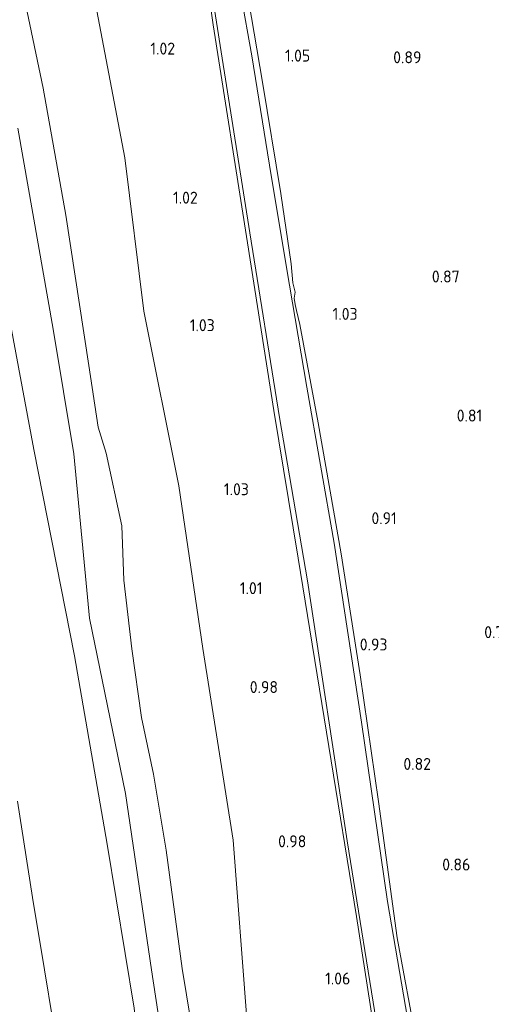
# Model space of a CAD drawing. Extents: x 130905 to 137824, y 412333 to 417928.
# Tile 206 of 256: x 134752 to 134823, y 415798 to 415946. Entities that reach past the tile are written whole.
import ezdxf
from ezdxf.enums import TextEntityAlignment as Align

# ---------------------------------------------------------------- set-up
doc = ezdxf.new("R2010")
doc.units = 0
for name, color, linetype, lineweight in [('B-ME-GR-GRAS-GV', 60, 'Continuous', 13), ('B-ME-GW-OPHOGING_KRUIN-G', 90, 'Continuous', 18), ('B-ME-GW-TALUD_KRUIN-G', 90, 'Continuous', 18), ('B-ME-GW-TALUD_TEEN-G', 90, 'Continuous', 18), ('B-ME-OB-OEVERVOORZIENING-G', 7, 'Continuous', 18), ('B-ME-OG-WATER_RIVIER-GV', 130, 'Continuous', 18), ('B-ME-OG-WATER_SLOOT-G', 120, 'Continuous', 18), ('B-ME-OG-WATER_SLOOT-GV', 120, 'Continuous', 18), ('X-XX-AL-HOOGTELABEL-S', 7, 'Continuous', 25)]:
    doc.layers.add(name, color=color, linetype=linetype, lineweight=lineweight)
doc.styles.add('NLCS-ISO-ANNOTATIVE-T18', font='NLCS-ISO.ttf', dxfattribs={"height": 1.8})

# ---------------------------------------------------------------- blocks, each defined once
blk = doc.blocks.new('SAL-HOOGTELABEL-SO')
at = {"color": 0, "linetype": 'ByBlock', "lineweight": -2, "style": 'NLCS-ISO-ANNOTATIVE-T18'}
blk.add_attdef('HOOGTE', text='', height=1.8, dxfattribs=at).set_placement((2.79, 0), align=Align.RIGHT)

msp = doc.modelspace()

# ---------------------------------------------------------------- linework, layer by layer
at = {"layer": 'B-ME-GR-GRAS-GV'}
for points in [[(134752.017, 415999.384, 2.036), (134752.578, 416001.935, 2.105), (134754.692, 416003.21, 1.877), (134755.849, 416003.842, 1.533), (134760.979, 416006.811, 1.083), (134760.86, 416006.204, 1.061), (134759.749, 416004.189, 1.071), (134758.597, 415999.386, 1.036), (134758.006, 415991.459, 0.979), (134759.995, 415975.693, 0.999), (134760.053, 415971.472, 1.086), (134760.09, 415964.368, 1.043), (134763.706, 415947.062, 1.098), (134767.896, 415924.955, 1.003), (134770.748, 415901.924, 1.095), (134776.016, 415875.648, 1.005), (134779.605, 415851.2, 1.036), (134784.152, 415822.368, 1.058), (134786.22, 415795.52, 1.181)], [(134751.909, 415984.633, 2.073), (134752.574, 415981.11, 2.016), (134753.197, 415975.545, 1.949), (134752.841, 415968.368, 1.877), (134753.127, 415962.136, 1.861), (134752.896, 415959.014, 1.837), (134752.544, 415955.534, 1.982), (134752.587, 415952.8, 1.939), (134752.746, 415949.87, 1.859), (134752.992, 415948.095, 1.902), (134755.622, 415935.418, 1.979), (134759.018, 415916.34, 1.969), (134762.473, 415893.758, 1.967), (134763.913, 415884.478, 1.985), (134765.114, 415880.563, 1.903), (134767.43, 415869.636, 1.869), (134767.725, 415861.461, 1.811), (134768.951, 415851.151, 1.849), (134770.41, 415840.808, 1.913), (134772.18, 415832.319, 1.862), (134774.12, 415820.886, 1.938), (134776.481, 415803.094, 1.99), (134779.101, 415787.268, 1.995)], [(134779.101, 415787.268, 1.995), (134776.481, 415803.094, 1.99), (134774.12, 415820.886, 1.938), (134772.18, 415832.319, 1.862), (134770.41, 415840.808, 1.913), (134768.951, 415851.151, 1.849), (134767.725, 415861.461, 1.811), (134767.43, 415869.636, 1.869), (134765.114, 415880.563, 1.903), (134763.913, 415884.478, 1.985), (134762.473, 415893.758, 1.967), (134759.018, 415916.34, 1.969), (134755.622, 415935.418, 1.979), (134752.992, 415948.095, 1.902), (134752.746, 415949.87, 1.859), (134752.587, 415952.8, 1.939), (134752.544, 415955.534, 1.982), (134752.896, 415959.014, 1.837), (134753.127, 415962.136, 1.861), (134752.841, 415968.368, 1.877), (134753.197, 415975.545, 1.949), (134752.574, 415981.11, 2.016), (134751.909, 415984.633, 2.073)], [(134775.429, 415984.502, 0.959), (134781.169, 415944.963, 0.918), (134786.311, 415912.17, 0.941), (134790.288, 415886.966, 0.927), (134793.907, 415864.769, 0.89), (134798.5, 415836.457, 0.945), (134802.682, 415810.884, 0.923), (134805.196, 415794.776, 1.014)], [(134805.196, 415794.776, 1.014), (134802.682, 415810.884, 0.923), (134798.5, 415836.457, 0.945), (134793.907, 415864.769, 0.89), (134790.288, 415886.966, 0.927), (134786.311, 415912.17, 0.941), (134781.169, 415944.963, 0.918), (134775.429, 415984.502, 0.959)], [(134778.296, 415966.763, 0.606), (134782.335, 415940.911, 0.606), (134786.677, 415913.69, 0.606), (134791.104, 415885.903, 0.606), (134795.325, 415861.378, 0.606), (134801.29, 415822.276, 0.606), (134806.149, 415792.121, 0.606)], [(134811.742, 415791.784, 0.825), (134808.801, 415807.71, 0.829), (134805.953, 415828.169, 0.781), (134803.221, 415847.231, 0.835), (134800.387, 415865.443, 0.898), (134796.916, 415885.104, 0.887), (134794.146, 415899.9, 0.898), (134793.675, 415902.009, 0.831), (134793.477, 415902.93, 0.78), (134793.332, 415903.866, 0.791), (134793.444, 415904.764, 0.873), (134793.103, 415906.18, 0.92), (134792.867, 415909.037, 0.946), (134791.334, 415919.583, 0.96), (134788.541, 415936.326, 0.919), (134786.047, 415951.119, 0.913)], [(134786.047, 415951.119, 0.913), (134788.541, 415936.326, 0.919), (134791.334, 415919.583, 0.96), (134792.867, 415909.037, 0.946), (134793.103, 415906.18, 0.92), (134793.444, 415904.764, 0.873), (134793.332, 415903.866, 0.791), (134793.477, 415902.93, 0.78), (134793.675, 415902.009, 0.831), (134794.146, 415899.9, 0.898), (134796.916, 415885.104, 0.887), (134800.387, 415865.443, 0.898), (134803.221, 415847.231, 0.835), (134805.953, 415828.169, 0.781), (134808.801, 415807.71, 0.829), (134811.742, 415791.784, 0.825)], [(134811.208, 415790.374, 0.606), (134807.334, 415813.152, 0.606), (134803.415, 415840.12, 0.606), (134799.3, 415867.039, 0.606), (134795.238, 415890.495, 0.606), (134792.634, 415905.791, 0.606), (134789.875, 415922.305, 0.606), (134786.959, 415940.269, 0.606), (134785.324, 415949.544, 0.606)], [(134786.22, 415795.52, 1.181), (134784.152, 415822.368, 1.058), (134779.605, 415851.2, 1.036), (134776.016, 415875.648, 1.005), (134770.748, 415901.924, 1.095), (134767.896, 415924.955, 1.003), (134763.706, 415947.062, 1.098)], [(134769.32, 415797.13, 2.022), (134765.243, 415821.787, 2.028), (134760.324, 415850.099, 1.977), (134754.255, 415881.095, 1.977), (134748.393, 415912.327, 2.012)], [(134748.393, 415912.327, 2.012), (134754.255, 415881.095, 1.977), (134760.324, 415850.099, 1.977), (134765.243, 415821.787, 2.028), (134769.32, 415797.13, 2.022)], [(134758.343, 415787.668, 1), (134755.816, 415802.896, 1), (134754.026, 415813.759, 1), (134751.76, 415828.265, 1)]]:
    msp.add_polyline3d(points, dxfattribs=at)
at = {"layer": 'B-ME-GW-OPHOGING_KRUIN-G'}
msp.add_polyline3d([(134751.838, 415929.394, 2.144), (134757.124, 415899.207, 2.088), (134760.242, 415880.447, 2.095), (134762.616, 415855.746, 2.056), (134767.996, 415829.416, 2.006), (134771.915, 415802.869, 2.088), (134776.026, 415775.898, 2.103)], dxfattribs=at)
at = {"layer": 'B-ME-GW-TALUD_KRUIN-G'}
for points in [[(134779.101, 415787.268, 1.995), (134776.481, 415803.094, 1.99), (134774.12, 415820.886, 1.938), (134772.18, 415832.319, 1.862), (134770.41, 415840.808, 1.913), (134768.951, 415851.151, 1.849), (134767.725, 415861.461, 1.811), (134767.43, 415869.636, 1.869), (134765.114, 415880.563, 1.903), (134763.913, 415884.478, 1.985), (134762.473, 415893.758, 1.967), (134759.018, 415916.34, 1.969), (134755.622, 415935.418, 1.979), (134752.992, 415948.095, 1.902), (134752.746, 415949.87, 1.859), (134752.587, 415952.8, 1.939), (134752.544, 415955.534, 1.982), (134752.896, 415959.014, 1.837), (134753.127, 415962.136, 1.861), (134752.841, 415968.368, 1.877), (134753.197, 415975.545, 1.949), (134752.574, 415981.11, 2.016), (134751.909, 415984.633, 2.073)], [(134748.393, 415912.327, 2.012), (134754.255, 415881.095, 1.977), (134760.324, 415850.099, 1.977), (134765.243, 415821.787, 2.028), (134769.32, 415797.13, 2.022), (134772.484, 415771.253, 2.027), (134775.297, 415762.756, 2.013), (134776.766, 415759.225, 1.967), (134779.205, 415754.286, 2.042), (134783.043, 415749.869, 2.051), (134785.445, 415748.807, 2.027), (134788.237, 415748.388, 1.977), (134790.4, 415747.65, 1.929), (134795.375, 415745.242, 1.947), (134798.796, 415744.107, 1.964), (134801.908, 415743.84, 1.977), (134806.71, 415745.196, 1.986), (134828.255, 415758.774, 1.983), (134848.613, 415771.253, 1.917), (134857.523, 415776.201, 1.851), (134870.646, 415783.117, 1.895), (134887.567, 415794.636, 2.061), (134902.972, 415804.648, 2.072), (134903.788, 415805.409, 2.094)]]:
    msp.add_polyline3d(points, dxfattribs=at)
at = {"layer": 'B-ME-GW-TALUD_TEEN-G'}
msp.add_polyline3d([(134786.22, 415795.52, 1.181), (134784.152, 415822.368, 1.058), (134779.605, 415851.2, 1.036), (134776.016, 415875.648, 1.005), (134770.748, 415901.924, 1.095), (134767.896, 415924.955, 1.003), (134763.706, 415947.062, 1.098), (134760.09, 415964.368, 1.043), (134760.053, 415971.472, 1.086), (134759.995, 415975.693, 0.999), (134758.006, 415991.459, 0.979), (134758.597, 415999.386, 1.036), (134759.749, 416004.189, 1.071), (134760.86, 416006.204, 1.061), (134760.979, 416006.811, 1.083), (134761.136, 416007.707, 1.169), (134763.762, 416011.668, 1.288), (134766.772, 416015.657, 1.375)], dxfattribs=at)
at = {"layer": 'B-ME-OB-OEVERVOORZIENING-G'}
msp.add_polyline3d([(134751.76, 415828.265, 1), (134754.026, 415813.759, 1), (134755.816, 415802.896, 1), (134758.343, 415787.668, 1)], dxfattribs=at)
at = {"layer": 'B-ME-OG-WATER_RIVIER-GV'}
msp.add_polyline3d([(134751.76, 415828.265, 1), (134754.026, 415813.759, 1), (134755.816, 415802.896, 1), (134758.343, 415787.668, 1)], dxfattribs=at)
at = {"layer": 'B-ME-OG-WATER_SLOOT-G'}
for points in [[(134797.741, 416029.216, 0.955), (134792.843, 416026.175, 0.941), (134782.202, 416019.771, 1.056), (134776.923, 416016.491, 1.008), (134771.4, 416012.753, 1.042), (134771.953, 416009.369, 0.849), (134772.761, 416001.309, 0.872), (134775.429, 415984.502, 0.959), (134781.169, 415944.963, 0.918), (134786.311, 415912.17, 0.941), (134790.288, 415886.966, 0.927), (134793.907, 415864.769, 0.89), (134798.5, 415836.457, 0.945), (134802.682, 415810.884, 0.923), (134805.196, 415794.776, 1.014), (134807.013, 415783.749, 0.907)], [(134811.742, 415791.784, 0.825), (134808.801, 415807.71, 0.829), (134805.953, 415828.169, 0.781), (134803.221, 415847.231, 0.835), (134800.387, 415865.443, 0.898), (134796.916, 415885.104, 0.887), (134794.146, 415899.9, 0.898), (134793.675, 415902.009, 0.831), (134793.477, 415902.93, 0.78), (134793.332, 415903.866, 0.791), (134793.444, 415904.764, 0.873), (134793.103, 415906.18, 0.92), (134792.867, 415909.037, 0.946), (134791.334, 415919.583, 0.96), (134788.541, 415936.326, 0.919), (134786.047, 415951.119, 0.913), (134784.311, 415961.78, 0.889), (134781.486, 415977.786, 0.88), (134780.121, 415984.606, 0.918), (134779.255, 415990.435, 0.919), (134777.286, 416002.038, 0.952), (134776.356, 416011.092, 0.927)]]:
    msp.add_polyline3d(points, dxfattribs=at)
at = {"layer": 'B-ME-OG-WATER_SLOOT-GV'}
for points in [[(134806.149, 415792.121, 0.606), (134801.29, 415822.276, 0.606), (134795.325, 415861.378, 0.606), (134791.104, 415885.903, 0.606), (134786.677, 415913.69, 0.606), (134782.335, 415940.911, 0.606), (134778.296, 415966.763, 0.606)], [(134785.324, 415949.544, 0.606), (134786.959, 415940.269, 0.606), (134789.875, 415922.305, 0.606), (134792.634, 415905.791, 0.606), (134795.238, 415890.495, 0.606), (134799.3, 415867.039, 0.606), (134803.415, 415840.12, 0.606), (134807.334, 415813.152, 0.606), (134811.208, 415790.374, 0.606)]]:
    msp.add_polyline3d(points, dxfattribs=at)

# ---------------------------------------------------------------- block references
at = {"layer": 'X-XX-AL-HOOGTELABEL-S'}
for p, values in [((134772.65, 415940.475, 1.018), {'HOOGTE': '1.02'}), ((134792.937, 415939.418, 1.049), {'HOOGTE': '1.05'}), ((134809.632, 415939.167, 0.893), {'HOOGTE': '0.89'}), ((134776.05, 415918.066, 1.018), {'HOOGTE': '1.02'}), ((134815.375, 415906.214, 0.868), {'HOOGTE': '0.87'}), ((134800.047, 415900.595, 1.033), {'HOOGTE': '1.03'}), ((134778.603, 415898.895, 1.03), {'HOOGTE': '1.03'}), ((134818.765, 415885.31, 0.812), {'HOOGTE': '0.81'}), ((134783.731, 415874.235, 1.03), {'HOOGTE': '1.03'}), ((134805.931, 415869.88, 0.906), {'HOOGTE': '0.91'}), ((134785.774, 415859.368, 1.006), {'HOOGTE': '1.01'}), ((134823.238, 415852.754, 0.78), {'HOOGTE': '0.78'}), ((134804.529, 415850.896, 0.928), {'HOOGTE': '0.93'}), ((134788.102, 415844.496, 0.98), {'HOOGTE': '0.98'}), ((134811.072, 415832.939, 0.818), {'HOOGTE': '0.82'}), ((134792.355, 415821.31, 0.98), {'HOOGTE': '0.98'}), ((134816.974, 415817.819, 0.862), {'HOOGTE': '0.86'}), ((134798.958, 415800.681, 1.055), {'HOOGTE': '1.06'})]:
    msp.add_blockref('SAL-HOOGTELABEL-SO', p, dxfattribs=at).add_auto_attribs(values)

doc.saveas('drawing.dxf')
